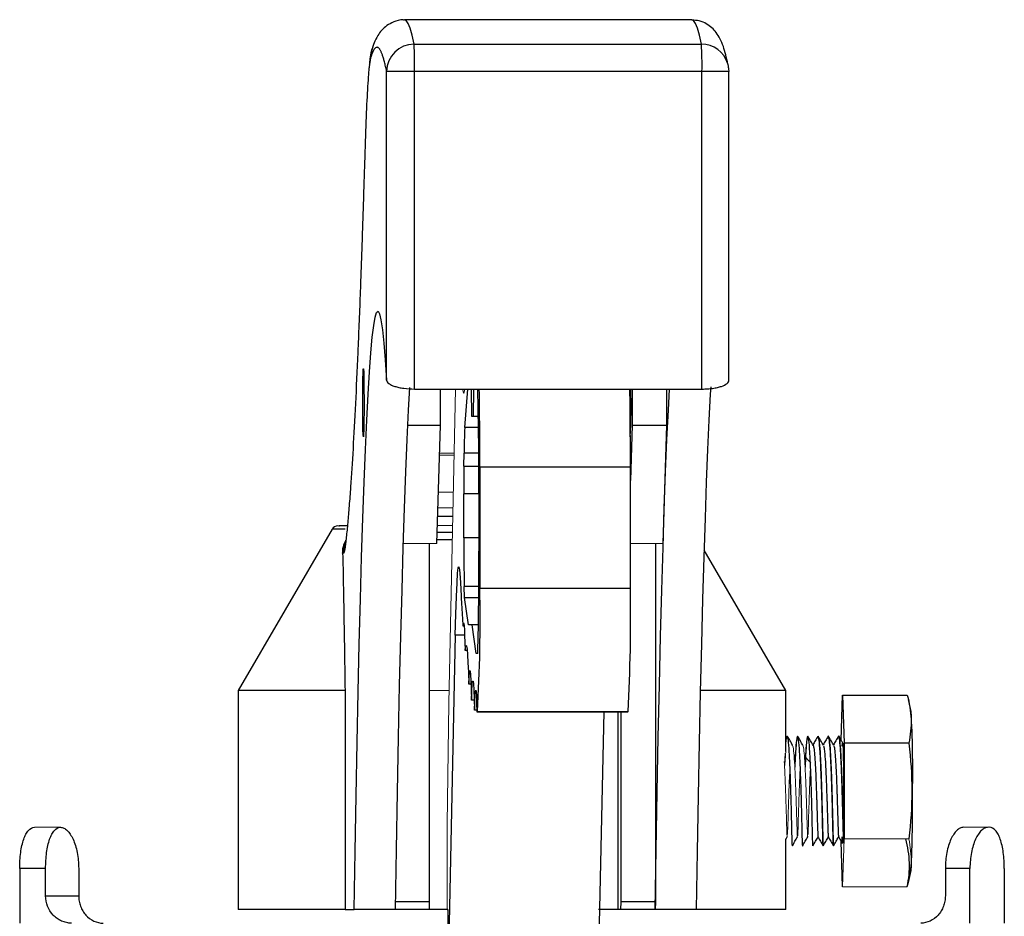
# Model space of a CAD drawing. Header units: millimetres. Extents: x 277 to 1167, y -325 to 554.
# Tile 8 of 13: x 581 to 653, y 227 to 292. Entities that reach past the tile are written whole.
import ezdxf

# ---------------------------------------------------------------- set-up
doc = ezdxf.new("R2010")
doc.units = ezdxf.units.MM

msp = doc.modelspace()

# ---------------------------------------------------------------- linework, layer by layer
at = {"color": 7, "linetype": 'Continuous', "lineweight": 25}
for p, q in [((630.51, 292.178), (609.514, 292.178)), ((610.223, 290.406), (631.219, 290.406)), ((610.258, 288.415), (608.22, 288.415)), ((608.22, 265.864), (608.22, 288.415)), ((610.258, 265.226), (610.258, 288.415)), ((631.254, 288.415), (610.258, 288.415)), ((631.254, 265.226), (631.254, 288.415)), ((633.215, 288.415), (631.254, 288.415)), ((633.197, 288.69), (633.193, 288.709)), ((633.215, 265.864), (633.215, 288.415)), ((610.258, 265.226), (631.254, 265.226)), ((612.154, 262.6), (612.154, 265.226)), ((613.925, 262.42), (614.156, 265.226)), ((614.384, 265.226), (614.422, 263.247)), ((614.553, 263.247), (614.591, 265.226)), ((626.152, 265.226), (626.152, 262.6)), ((628.651, 265.226), (628.651, 262.6)), ((614.422, 263.247), (614.553, 263.247)), ((614.553, 263.247), (614.92, 263.247)), ((609.749, 262.6), (612.154, 262.6)), ((611.885, 253.938), (612.154, 262.6)), ((626.152, 262.6), (626.025, 258.541)), ((626.152, 262.6), (628.651, 262.6)), ((628.651, 262.6), (628.382, 253.938)), ((613.865, 259.597), (613.875, 260.541)), ((615.027, 259.535), (626.025, 259.535)), ((615.027, 259.535), (615.027, 250.679)), ((626.025, 250.679), (626.025, 259.535)), ((613.854, 254.371), (613.854, 257.582)), ((614.959, 257.546), (614.959, 253.387)), ((604.235, 254.983), (597.377, 243.226)), ((605.222, 253.94), (605.236, 254.181)), ((611.35, 227.786), (611.35, 253.938)), ((611.885, 254.231), (613.013, 254.231)), ((614.959, 254.371), (613.854, 254.371)), ((627.847, 253.938), (627.847, 227.786)), ((605.056, 253.231), (605.008, 253.231)), ((637.377, 243.226), (631.401, 253.471)), ((613.913, 250.007), (613.889, 250.812)), ((615.027, 250.679), (626.025, 250.679)), ((614.188, 248.008), (613.913, 250.007)), ((613.913, 250.007), (614.946, 250.007)), ((613.88, 247.922), (613.801, 247.922)), ((614.461, 248.008), (614.188, 248.008)), ((614.75, 245.905), (614.461, 248.008)), ((614.925, 248.008), (614.461, 248.008)), ((613.235, 247.249), (612.689, 222.226)), ((614.1, 246.125), (613.951, 246.125)), ((614.882, 245.905), (614.75, 245.905)), ((597.377, 243.226), (597.377, 227.226)), ((605.181, 243.226), (597.377, 243.226)), ((605.181, 243.226), (605.181, 227.226)), ((614.381, 243.676), (614.22, 243.676)), ((637.377, 243.226), (631.134, 243.226)), ((637.377, 238.748), (637.377, 243.226)), ((614.617, 242.508), (614.414, 242.508)), ((641.411, 239.586), (641.521, 242.878)), ((641.521, 242.878), (641.638, 239.378)), ((641.521, 242.878), (646.249, 242.878)), ((646.529, 241.68), (646.328, 242.56)), ((614.812, 241.772), (614.639, 241.772)), ((614.815, 241.65), (625.813, 241.65)), ((614.857, 241.68), (625.855, 241.68)), ((623.687, 222.226), (624.111, 241.65)), ((625.126, 227.226), (625.126, 241.65)), ((625.347, 227.786), (625.347, 241.65)), ((637.484, 239.878), (637.461, 239.786)), ((637.484, 239.878), (637.478, 239.878)), ((638.234, 239.878), (638.228, 239.878)), ((638.984, 239.878), (638.978, 239.878)), ((639.71, 239.837), (639.728, 239.878)), ((639.734, 239.878), (639.711, 239.786)), ((639.734, 239.878), (639.728, 239.878)), ((640.461, 239.81), (640.478, 239.878)), ((640.484, 239.878), (640.478, 239.878)), ((641.234, 239.878), (641.228, 239.878)), ((646.366, 239.378), (641.638, 239.378)), ((641.638, 239.378), (641.638, 232.378)), ((637.333, 238.636), (637.289, 237.735)), ((638.815, 238.336), (638.782, 237.612)), ((637.377, 232.34), (637.485, 232.527)), ((637.377, 227.226), (637.377, 232.372)), ((637.853, 231.878), (637.859, 231.878)), ((638.603, 231.878), (638.609, 231.878)), ((640.853, 231.878), (640.859, 231.878)), ((641.521, 228.878), (641.409, 232.214)), ((581.417, 230.226), (581.417, 226.226)), ((583.31, 230.226), (581.417, 230.226)), ((583.31, 228.226), (583.31, 230.226)), ((585.725, 230.226), (585.725, 228.226)), ((650.827, 230.226), (649.029, 230.226)), ((649.029, 230.226), (649.029, 228.226)), ((650.827, 226.226), (650.827, 230.226)), ((653.336, 230.226), (653.336, 226.226)), ((646.328, 229.197), (646.529, 230.077)), ((583.31, 228.226), (585.725, 228.226)), ((611.35, 227.786), (608.853, 227.786)), ((611.34, 227.226), (611.35, 227.786)), ((625.338, 227.226), (625.347, 227.786)), ((627.847, 227.786), (625.347, 227.786)), ((627.847, 227.786), (627.837, 227.226)), ((605.181, 227.226), (597.377, 227.226)), ((605.181, 227.226), (605.845, 227.226)), ((608.844, 227.226), (605.845, 227.226)), ((611.34, 227.226), (608.844, 227.226)), ((612.685, 227.226), (611.34, 227.226)), ((612.631, 227.226), (612.685, 227.226)), ((612.685, 227.226), (612.685, 222.226)), ((625.126, 227.226), (623.683, 227.226)), ((625.338, 227.226), (625.126, 227.226)), ((627.837, 227.226), (625.338, 227.226)), ((627.84, 227.226), (627.837, 227.226)), ((630.84, 227.226), (627.84, 227.226)), ((637.377, 227.226), (630.84, 227.226))]:
    msp.add_line(p, q, dxfattribs=at)
at = {"color": 8, "linetype": 'Continuous', "lineweight": 25}
for p, q in [((607.049, 289.413), (606.949, 288.749)), ((614.931, 262.42), (613.925, 262.42)), ((614.949, 260.541), (613.875, 260.541)), ((613.865, 259.597), (614.955, 259.597)), ((614.959, 257.582), (613.854, 257.582)), ((613.049, 255.913), (611.946, 255.913)), ((605.2, 254.983), (604.235, 254.983)), ((611.885, 255.267), (613.036, 255.289)), ((614.952, 250.812), (613.889, 250.812)), ((613.917, 247.249), (613.235, 247.249))]:
    msp.add_line(p, q, dxfattribs=at)
at = {"color": 144, "linetype": 'Continuous', "lineweight": 18}
for p, q in [((612.752, 242.285), (613.253, 265.226)), ((612.086, 260.396), (613.147, 260.396)), ((613.15, 260.536), (612.09, 260.536)), ((612.002, 257.696), (613.088, 257.696)), ((613.063, 256.555), (611.966, 256.555)), ((609.419, 253.938), (611.885, 253.938)), ((628.382, 253.938), (626.025, 253.938)), ((612.772, 243.226), (611.35, 243.226)), ((612.631, 233.445), (612.752, 242.285)), ((637.279, 237.664), (637.325, 238.598)), ((584.398, 233.226), (582.499, 233.226)), ((584.398, 233.226), (584.407, 233.226)), ((612.631, 227.226), (612.631, 233.445)), ((652.145, 233.226), (650.347, 233.226)), ((652.145, 233.226), (652.254, 233.226)), ((641.638, 232.378), (641.521, 228.878)), ((646.366, 232.378), (641.638, 232.378)), ((646.249, 228.878), (641.521, 228.878))]:
    msp.add_line(p, q, dxfattribs=at)
at = {"color": 8, "linetype": 'Continuous', "lineweight": 25, "flags": 128}
for points in [[(610.223, 290.406), (610.076, 291.064), (609.93, 291.571), (609.782, 291.925), (609.635, 292.127), (609.514, 292.178)], [(631.219, 290.406), (631.073, 291.064), (630.926, 291.571), (630.779, 291.925), (630.631, 292.127), (630.51, 292.178)], [(607.049, 289.413), (607.087, 289.802), (607.134, 289.989)]]:
    msp.add_lwpolyline(points, dxfattribs=at)
at = {"color": 7, "linetype": 'Continuous', "lineweight": 25, "flags": 128}
for points in [[(607.134, 289.989), (607.201, 290.177), (607.213, 290.205)], [(633.123, 289.015), (633.178, 288.803), (633.215, 288.415)], [(605.845, 227.226), (605.912, 231.466), (605.983, 235.533), (606.058, 239.418), (606.136, 243.112), (606.217, 246.605), (606.302, 249.891), (606.39, 252.96), (606.48, 255.807), (606.573, 258.424), (606.669, 260.805), (606.766, 262.946), (606.866, 264.84), (606.967, 266.483), (607.069, 267.872), (607.173, 269.003), (607.277, 269.874), (607.383, 270.482), (607.488, 270.827), (607.594, 270.907), (607.7, 270.722), (607.806, 270.273), (607.911, 269.561), (608.015, 268.587), (608.118, 267.354), (608.22, 265.864)], [(606.52, 261.736), (606.505, 261.872), (606.491, 262.263), (606.48, 262.869), (606.474, 263.622), (606.472, 264.443), (606.476, 265.24), (606.485, 265.929), (606.498, 266.435), (606.513, 266.702), (606.528, 266.702), (606.543, 266.435), (606.556, 265.929), (606.565, 265.24), (606.569, 264.443), (606.567, 263.622), (606.561, 262.869), (606.55, 262.263), (606.536, 261.872), (606.52, 261.736)], [(609.894, 265.342), (609.802, 263.677), (609.701, 261.554), (609.602, 259.172), (609.505, 256.536), (609.41, 253.653), (609.319, 250.529), (609.231, 247.174), (609.146, 243.595), (609.065, 239.801), (608.987, 235.801), (608.914, 231.606), (608.844, 227.226)], [(627.84, 227.226), (627.91, 231.606), (627.984, 235.801), (628.061, 239.801), (628.142, 243.595), (628.227, 247.174), (628.316, 250.529), (628.407, 253.653), (628.501, 256.536), (628.598, 259.172), (628.697, 261.554), (628.799, 263.677), (628.884, 265.226)], [(631.892, 265.379), (631.861, 264.84), (631.762, 262.946), (631.664, 260.805), (631.569, 258.424), (631.476, 255.807), (631.385, 252.96), (631.298, 249.891), (631.213, 246.605), (631.131, 243.112), (631.053, 239.418), (630.978, 235.533), (630.907, 231.466), (630.84, 227.226)], [(613.235, 247.249), (613.274, 248.792), (613.315, 250.074), (613.36, 251.075), (613.407, 251.779), (613.454, 252.174), (613.503, 252.256), (613.551, 252.021), (613.599, 251.475), (613.644, 250.626), (613.688, 249.486)], [(613.801, 247.922), (613.82, 248.098), (613.84, 248.158), (613.86, 248.1), (613.88, 247.925), (613.899, 247.635), (613.917, 247.235), (613.935, 246.73), (613.951, 246.125)], [(613.951, 246.125), (613.985, 246.404), (614.02, 246.514), (614.055, 246.454), (614.09, 246.225), (614.124, 245.828), (614.157, 245.268), (614.189, 244.548), (614.22, 243.676)], [(614.22, 243.676), (614.244, 244.201), (614.269, 244.539), (614.295, 244.682), (614.321, 244.626), (614.346, 244.373), (614.37, 243.929), (614.393, 243.303), (614.414, 242.508)], [(614.414, 242.508), (614.441, 243.182), (614.469, 243.645), (614.499, 243.887), (614.529, 243.903), (614.558, 243.692), (614.587, 243.26), (614.614, 242.615), (614.639, 241.772)], [(614.639, 241.772), (614.659, 242.41), (614.681, 242.873), (614.704, 243.15), (614.727, 243.232), (614.751, 243.117), (614.774, 242.809), (614.795, 242.316), (614.815, 241.65)], [(639.196, 237.94), (639.005, 238.138), (638.814, 238.336)]]:
    msp.add_lwpolyline(points, dxfattribs=at)
at = {"color": 144, "linetype": 'Continuous', "lineweight": 18, "flags": 128}
msp.add_lwpolyline([(613.928, 265.226), (613.916, 265.123), (613.867, 264.903), (613.818, 265.007), (613.789, 265.226)], dxfattribs=at)
at = {"color": 7, "linetype": 'Continuous', "lineweight": 25}
for centre, radius, start, end in [((610.219, 288.406), 2, 89.89069, 179.74646), ((578.318, 288.851), 31.943, 359.21853, 2.79035), ((599.314, 288.851), 31.943, 359.21853, 2.79035), ((335.815, 258.362), 279.145, 359.83236, 1.40898), ((241.322, 259.81), 373.706, 359.95795, 0.8305), ((252.32, 259.81), 373.706, 359.95795, 0.8305), ((573.835, 264.1), 52.238, 357.41185, 1.23495), ((652.601, 260.468), 38.726, 177.11136, 179.89336), ((796.234, 257.637), 182.38, 179.38428, 180.01747), ((604.667, 254.731), 0.5, 90, 149.74356), ((746.948, 253.9), 133.094, 179.79694, 181.3293), ((321.7, 252.672), 293.26, 358.67776, 0.13973), ((497.965, 248.396), 117.084, 356.71194, 1.1172), ((499.421, 248.577), 126.622, 356.87792, 0.95121), ((799.477, 262.139), 186.22, 183.89587, 184.37842), ((614.753, 241.781), 0.145, 295.37638, 315.85125), ((625.751, 241.781), 0.145, 295.37638, 315.85125), ((568.911, 237.4), 77.736, 358.87799, 3.15578), ((546.453, 234.755), 100.186, 357.32366, 0.64256)]:
    msp.add_arc(centre, radius, start, end, dxfattribs=at)
at = {"color": 8, "linetype": 'Continuous', "lineweight": 25}
for centre, radius, start, end in [((631.224, 288.413), 1.993, 17.58495, 90.12208), ((607.057, 253.231), 2, 157.46905, 180.00022)]:
    msp.add_arc(centre, radius, start, end, dxfattribs=at)
at = {"color": 7, "linetype": 'Continuous', "lineweight": 25}
for points, knots in [([(609.517, 292.167), (609.488, 292.171), (609.219, 292.205), (608.715, 292.048), (608.192, 291.756), (607.812, 291.387), (607.514, 290.956), (607.298, 290.503), (607.192, 290.151), (607.138, 289.97)], [0, 0, 0, 0, 0.012878, 0.120098, 0.221699, 0.339342, 0.494491, 0.740101, 1, 1, 1, 1]), ([(633.148, 288.949), (633.097, 289.181), (632.996, 289.643), (632.82, 290.236), (632.621, 290.742), (632.355, 291.201), (632.023, 291.587), (631.612, 291.896), (631.097, 292.134), (630.7, 292.157), (630.513, 292.167)], [0, 0, 0, 0, 0.197021, 0.392038, 0.591364, 0.724166, 0.810639, 0.880729, 0.944173, 1, 1, 1, 1]), ([(607.144, 290.008), (607.123, 289.938), (607.022, 289.601), (606.998, 289.349), (606.962, 289.008), (606.952, 288.913)], [0, 0, 0, 0, 0.16008, 0.765665, 1, 1, 1, 1]), ([(608.22, 288.415), (608.207, 288.479), (608.181, 288.607), (608.142, 288.785), (608.103, 288.953), (608.064, 289.11), (608.025, 289.257), (607.986, 289.392), (607.947, 289.517), (607.908, 289.632), (607.869, 289.735), (607.83, 289.827), (607.791, 289.909), (607.752, 289.98), (607.713, 290.041), (607.674, 290.09), (607.624, 290.14), (607.562, 290.177), (607.488, 290.182), (607.415, 290.15), (607.342, 290.08), (607.269, 289.972), (607.196, 289.825), (607.122, 289.643), (607.074, 289.489), (607.049, 289.413)], [0, 0, 0, 0, 0.033347, 0.066688, 0.100024, 0.133356, 0.166685, 0.200011, 0.233336, 0.26666, 0.299985, 0.333312, 0.366641, 0.399974, 0.43331, 0.466652, 0.500001, 0.562522, 0.625024, 0.687514, 0.749998, 0.812483, 0.874973, 0.937477, 1, 1, 1, 1]), ([(606.949, 288.749), (606.943, 288.713), (606.898, 288.43), (606.816, 287.145), (606.705, 284.925), (606.637, 282.809), (606.603, 281.755)], [0, 0, 0, 0, 0.046356, 0.365109, 0.683863, 1, 1, 1, 1]), ([(606.603, 281.755), (606.596, 281.506), (606.581, 281.007), (606.558, 280.27), (606.536, 279.54), (606.513, 278.82), (606.49, 278.108), (606.467, 277.406), (606.444, 276.711), (606.421, 276.026), (606.398, 275.349), (606.375, 274.681), (606.352, 274.022), (606.328, 273.371), (606.305, 272.729), (606.234, 270.824), (606.113, 267.825), (605.941, 264.082), (605.765, 260.803), (605.628, 258.668), (605.534, 257.364), (605.482, 256.693), (605.43, 256.063), (605.378, 255.471), (605.326, 254.92), (605.274, 254.405), (605.239, 254.095), (605.222, 253.94)], [0, 0, 0, 0, 0.017823, 0.03564, 0.053452, 0.071261, 0.089067, 0.106871, 0.124674, 0.142478, 0.160282, 0.178088, 0.195897, 0.213711, 0.231529, 0.249352, 0.374673, 0.500001, 0.625322, 0.750649, 0.786289, 0.82191, 0.85752, 0.893126, 0.928736, 0.964359, 1, 1, 1, 1]), ([(608.22, 265.864), (608.222, 265.824), (608.237, 265.784), (608.291, 265.706), (608.33, 265.667), (608.431, 265.591), (608.493, 265.555), (608.638, 265.486), (608.723, 265.453), (608.909, 265.393), (609.01, 265.365), (609.23, 265.317), (609.349, 265.296), (609.718, 265.245), (609.987, 265.226), (610.258, 265.226)], [0, 0, 0, 0, 0.125, 0.125, 0.25, 0.25, 0.375, 0.375, 0.5, 0.5, 0.625, 0.625, 0.75, 0.75, 1, 1, 1, 1]), ([(631.254, 265.226), (631.39, 265.226), (631.522, 265.231), (631.782, 265.248), (631.911, 265.261), (632.154, 265.295), (632.268, 265.316), (632.483, 265.365), (632.583, 265.392), (632.851, 265.483), (632.991, 265.554), (633.129, 265.666), (633.163, 265.706), (633.208, 265.784), (633.218, 265.824), (633.215, 265.864)], [0, 0, 0, 0, 0.125, 0.125, 0.25, 0.25, 0.375, 0.375, 0.5, 0.5, 0.75, 0.75, 0.875, 0.875, 1, 1, 1, 1]), ([(605.345, 255.231), (605.035, 255.231), (604.613, 255.231), (604.738, 255.231), (604.772, 255.231)], [0, 0, 0, 0, 0.732908, 1, 1, 1, 1]), ([(605.008, 253.231), (605.012, 253.371), (605.019, 253.591), (605.11, 253.927), (605.198, 254.106), (605.235, 254.179)], [0, 0, 0, 0, 0.509837, 0.800115, 1, 1, 1, 1]), ([(605.222, 253.94), (605.217, 253.901), (605.208, 253.825), (605.194, 253.722), (605.181, 253.628), (605.167, 253.544), (605.153, 253.47), (605.139, 253.406), (605.126, 253.352), (605.112, 253.308), (605.098, 253.273), (605.084, 253.249), (605.07, 253.234), (605.061, 253.232), (605.056, 253.231)], [0, 0, 0, 0, 0.083479, 0.166878, 0.250214, 0.333502, 0.416759, 0.5, 0.583241, 0.666498, 0.749786, 0.833122, 0.916521, 1, 1, 1, 1]), ([(605.224, 254.08), (605.214, 254.012), (605.198, 253.892), (605.193, 253.873), (605.191, 253.865)], [0, 0, 0, 0, 0.569732, 1, 1, 1, 1]), ([(605.008, 253.231), (605.025, 252.519), (605.041, 251.752), (605.071, 250.158), (605.085, 249.33), (605.128, 246.791), (605.155, 245.025), (605.181, 243.226)], [0, 0, 0, 0, 0.25, 0.25, 0.5, 0.5, 1, 1, 1, 1]), ([(637.874, 239.217), (637.812, 239.326), (637.686, 239.544), (637.56, 239.762), (637.497, 239.87)], [0, 0, 0, 0, 0.499943, 1, 1, 1, 1]), ([(637.859, 231.878), (637.854, 231.938), (637.843, 232.059), (637.822, 232.984), (637.792, 234.306), (637.751, 235.878), (637.698, 237.452), (637.634, 238.769), (637.567, 239.651), (637.52, 239.767), (637.5, 239.818)], [0, 0, 0, 0, 0.128147, 0.256294, 0.384441, 0.512587, 0.640734, 0.768881, 0.897028, 1, 1, 1, 1]), ([(638.234, 239.878), (638.209, 239.816), (638.157, 239.693), (638.088, 238.842), (638.05, 238.006), (638.033, 237.626)], [0, 0, 0, 0, 0.352991, 0.705981, 1, 1, 1, 1]), ([(638.627, 239.213), (638.564, 239.322), (638.438, 239.54), (638.312, 239.757), (638.249, 239.866)], [0, 0, 0, 0, 0.499938, 1, 1, 1, 1]), ([(638.609, 231.878), (638.604, 231.938), (638.593, 232.059), (638.572, 232.984), (638.542, 234.306), (638.501, 235.878), (638.448, 237.452), (638.384, 238.768), (638.317, 239.643), (638.272, 239.758), (638.252, 239.809)], [0, 0, 0, 0, 0.12868, 0.25736, 0.386039, 0.514719, 0.643399, 0.772079, 0.900758, 1, 1, 1, 1]), ([(638.984, 239.878), (638.954, 239.878), (638.925, 239.738), (638.867, 239.206), (638.84, 238.814), (638.815, 238.336)], [0, 0, 0, 0, 0.5, 0.5, 1, 1, 1, 1]), ([(639.374, 239.217), (639.311, 239.326), (639.185, 239.545), (639.059, 239.763), (638.996, 239.872)], [0, 0, 0, 0, 0.499957, 1, 1, 1, 1]), ([(639.359, 231.878), (639.354, 231.938), (639.343, 232.059), (639.321, 232.984), (639.292, 234.306), (639.251, 235.878), (639.198, 237.452), (639.134, 238.769), (639.066, 239.649), (639.02, 239.765), (639, 239.817)], [0, 0, 0, 0, 0.128233, 0.256465, 0.384698, 0.512931, 0.641164, 0.769396, 0.897629, 1, 1, 1, 1]), ([(639.713, 239.867), (639.65, 239.758), (639.531, 239.552), (639.412, 239.346), (639.356, 239.249)], [0, 0, 0, 0, 0.5287986, 1, 1, 1, 1]), ([(639.728, 239.878), (639.754, 239.878), (639.78, 239.774), (639.829, 239.373), (639.854, 239.077), (639.899, 238.336), (639.921, 237.893), (639.96, 236.925), (639.977, 236.402), (640.008, 235.355), (640.022, 234.831), (640.046, 233.864), (640.055, 233.42), (640.072, 232.68), (640.079, 232.383), (640.092, 231.982), (640.097, 231.878), (640.103, 231.878)], [0, 0, 0, 0, 0.125, 0.125, 0.25, 0.25, 0.375, 0.375, 0.5, 0.5, 0.625, 0.625, 0.75, 0.75, 0.875, 0.875, 1, 1, 1, 1]), ([(640.124, 239.215), (640.061, 239.324), (639.935, 239.542), (639.809, 239.761), (639.746, 239.87)], [0, 0, 0, 0, 0.49996, 1, 1, 1, 1]), ([(640.109, 231.878), (640.103, 231.938), (640.092, 232.059), (640.071, 232.984), (640.042, 234.306), (640.001, 235.878), (639.948, 237.452), (639.884, 238.769), (639.816, 239.649), (639.77, 239.765), (639.75, 239.816)], [0, 0, 0, 0, 0.128281, 0.256561, 0.384842, 0.513123, 0.641403, 0.769684, 0.897965, 1, 1, 1, 1]), ([(640.464, 239.868), (640.401, 239.759), (640.281, 239.552), (640.162, 239.346), (640.106, 239.248)], [0, 0, 0, 0, 0.527587, 1, 1, 1, 1]), ([(640.478, 239.878), (640.504, 239.878), (640.529, 239.774), (640.579, 239.373), (640.604, 239.077), (640.649, 238.336), (640.67, 237.893), (640.709, 236.925), (640.727, 236.402), (640.758, 235.355), (640.772, 234.831), (640.795, 233.864), (640.805, 233.42), (640.822, 232.68), (640.829, 232.383), (640.842, 231.982), (640.847, 231.878), (640.853, 231.878)], [0, 0, 0, 0, 0.125, 0.125, 0.25, 0.25, 0.375, 0.375, 0.5, 0.5, 0.625, 0.625, 0.75, 0.75, 0.875, 0.875, 1, 1, 1, 1]), ([(640.876, 239.212), (640.813, 239.321), (640.686, 239.539), (640.56, 239.758), (640.497, 239.867)], [0, 0, 0, 0, 0.499954, 1, 1, 1, 1]), ([(640.859, 231.878), (640.853, 231.938), (640.842, 232.059), (640.821, 232.984), (640.791, 234.306), (640.751, 235.878), (640.698, 237.452), (640.634, 238.768), (640.567, 239.644), (640.521, 239.76), (640.501, 239.81)], [0, 0, 0, 0, 0.128572, 0.257145, 0.385717, 0.514289, 0.642862, 0.771434, 0.900007, 1, 1, 1, 1]), ([(641.215, 239.869), (641.152, 239.76), (641.032, 239.553), (640.912, 239.346), (640.855, 239.247)], [0, 0, 0, 0, 0.525551, 1, 1, 1, 1]), ([(641.234, 239.864), (641.232, 239.87), (641.228, 239.888), (641.224, 239.862), (641.222, 239.846)], [0, 0, 0, 0, 0.35105, 1, 1, 1, 1]), ([(641.228, 239.874), (641.228, 239.875), (641.251, 239.956), (641.298, 239.668), (641.363, 238.995), (641.422, 237.887), (641.473, 236.55), (641.515, 235.134), (641.547, 233.783), (641.562, 233.118), (641.57, 232.785)], [0, 0, 0, 0, 0.002535, 0.14503, 0.287525, 0.43002, 0.572515, 0.71501, 0.857505, 1, 1, 1, 1]), ([(641.536, 239.368), (641.503, 239.426), (641.407, 239.592), (641.311, 239.759), (641.248, 239.868)], [0, 0, 0, 0, 0.3442999, 1, 1, 1, 1]), ([(641.573, 232.917), (641.565, 233.262), (641.549, 233.952), (641.516, 235.312), (641.474, 236.712), (641.422, 238.025), (641.363, 239.062), (641.305, 239.71), (641.267, 239.781), (641.251, 239.81)], [0, 0, 0, 0, 0.149757, 0.299514, 0.449271, 0.599028, 0.748785, 0.898542, 1, 1, 1, 1]), ([(639.339, 239.189), (639.343, 239.21), (639.349, 239.233), (639.354, 239.234), (639.357, 239.234), (639.36, 239.233), (639.361, 239.232)], [0, 0, 0, 0, 0.646435, 0.689383, 0.762625, 1, 1, 1, 1]), ([(639.372, 239.216), (639.375, 239.213), (639.387, 239.198), (639.418, 239.072), (639.464, 238.714), (639.514, 238.015), (639.559, 237.159), (639.597, 236.245), (639.619, 235.594), (639.629, 235.267), (639.641, 234.913), (639.651, 234.589), (639.669, 234.003), (639.684, 233.449), (639.705, 232.856), (639.718, 232.601), (639.729, 232.511), (639.734, 232.532), (639.738, 232.545)], [0, 0, 0, 0, 0.014358, 0.061393, 0.159514, 0.254784, 0.347168, 0.436683, 0.517366, 0.529236, 0.530623, 0.619478, 0.62449, 0.718317, 0.81213, 0.905944, 0.939055, 1, 1, 1, 1]), ([(640.122, 239.184), (640.132, 239.175), (640.159, 239.15), (640.186, 238.932), (640.223, 238.567), (640.251, 238.206), (640.282, 237.668), (640.305, 237.214), (640.325, 236.759), (640.338, 236.439), (640.341, 236.353), (640.342, 236.33), (640.355, 235.994), (640.367, 235.634), (640.38, 235.254), (640.385, 235.09), (640.395, 234.788), (640.412, 234.238), (640.423, 233.821), (640.438, 233.336), (640.452, 232.939), (640.463, 232.693), (640.468, 232.613), (640.469, 232.603), (640.474, 232.542), (640.478, 232.545), (640.483, 232.547)], [0, 0, 0, 0, 0.052136, 0.138771, 0.148749, 0.262589, 0.293454, 0.341846, 0.413041, 0.431534, 0.436483, 0.438313, 0.438565, 0.535078, 0.540896, 0.550906, 0.5835, 0.631888, 0.723416, 0.728453, 0.824966, 0.908246, 0.917638, 0.921123, 0.921607, 1, 1, 1, 1]), ([(640.874, 239.183), (640.881, 239.179), (640.907, 239.166), (640.949, 238.836), (641.001, 238.23), (641.047, 237.401), (641.084, 236.552), (641.108, 235.885), (641.131, 235.222), (641.153, 234.545), (641.168, 233.99), (641.176, 233.737), (641.178, 233.672), (641.178, 233.654), (641.185, 233.43), (641.193, 233.209), (641.206, 232.854), (641.211, 232.705), (641.217, 232.621), (641.218, 232.609), (641.221, 232.574), (641.226, 232.526), (641.231, 232.528), (641.233, 232.529)], [0, 0, 0, 0, 0.038915, 0.135587, 0.232258, 0.32893, 0.425601, 0.488806, 0.522521, 0.619193, 0.690844, 0.709275, 0.714132, 0.715866, 0.716081, 0.801745, 0.81286, 0.909532, 0.911207, 0.914135, 0.923753, 0.958032, 1, 1, 1, 1]), ([(641.501, 239.152), (641.502, 239.172), (641.507, 239.306), (641.513, 239.341), (641.518, 239.371)], [0, 0, 0, 0, 0.150386, 1, 1, 1, 1]), ([(641.527, 239.363), (641.529, 239.365), (641.537, 239.369), (641.549, 239.188), (641.563, 238.834), (641.575, 238.312), (641.585, 237.662), (641.591, 236.926), (641.595, 235.981), (641.594, 234.9), (641.587, 233.774), (641.577, 233.202), (641.573, 232.917)], [0, 0, 0, 0, 0.037707, 0.129144, 0.221857, 0.315274, 0.409842, 0.504049, 0.594281, 0.743066, 0.871714, 1, 1, 1, 1]), ([(581.417, 230.226), (581.417, 230.424), (581.424, 230.619), (581.448, 231.003), (581.467, 231.193), (581.517, 231.557), (581.547, 231.729), (581.62, 232.055), (581.663, 232.209), (581.759, 232.486), (581.812, 232.61), (581.929, 232.83), (581.992, 232.923), (582.192, 233.147), (582.342, 233.226), (582.499, 233.226)], [0, 0, 0, 0, 0.125, 0.125, 0.25, 0.25, 0.375, 0.375, 0.5, 0.5, 0.625, 0.625, 0.75, 0.75, 1, 1, 1, 1]), ([(583.31, 230.226), (583.31, 230.424), (583.316, 230.619), (583.341, 231.003), (583.36, 231.193), (583.409, 231.557), (583.44, 231.729), (583.513, 232.055), (583.556, 232.21), (583.652, 232.486), (583.705, 232.61), (583.823, 232.83), (583.886, 232.923), (584.088, 233.147), (584.239, 233.226), (584.398, 233.226)], [0, 0, 0, 0, 0.125, 0.125, 0.25, 0.25, 0.375, 0.375, 0.5, 0.5, 0.625, 0.625, 0.75, 0.75, 1, 1, 1, 1]), ([(584.407, 233.226), (584.486, 233.226), (584.566, 233.207), (584.725, 233.131), (584.806, 233.073), (584.962, 232.923), (585.038, 232.831), (585.182, 232.613), (585.252, 232.487), (585.378, 232.21), (585.435, 232.059), (585.537, 231.731), (585.581, 231.557), (585.651, 231.196), (585.679, 231.008), (585.715, 230.62), (585.725, 230.424), (585.725, 230.226)], [0, 0, 0, 0, 0.125, 0.125, 0.25, 0.25, 0.375, 0.375, 0.5, 0.5, 0.625, 0.625, 0.75, 0.75, 0.875, 0.875, 1, 1, 1, 1]), ([(650.347, 233.226), (650.267, 233.226), (650.188, 233.207), (650.028, 233.131), (649.947, 233.073), (649.791, 232.923), (649.716, 232.831), (649.571, 232.613), (649.501, 232.487), (649.376, 232.21), (649.318, 232.059), (649.217, 231.731), (649.173, 231.557), (649.102, 231.196), (649.075, 231.008), (649.038, 230.62), (649.029, 230.424), (649.029, 230.226)], [0, 0, 0, 0, 0.125, 0.125, 0.25, 0.25, 0.375, 0.375, 0.5, 0.5, 0.625, 0.625, 0.75, 0.75, 0.875, 0.875, 1, 1, 1, 1]), ([(652.145, 233.226), (652.065, 233.226), (651.985, 233.207), (651.825, 233.131), (651.744, 233.073), (651.588, 232.923), (651.512, 232.831), (651.368, 232.613), (651.298, 232.487), (651.173, 232.21), (651.116, 232.059), (651.014, 231.731), (650.971, 231.557), (650.865, 231.016), (650.827, 230.622), (650.827, 230.226)], [0, 0, 0, 0, 0.125, 0.125, 0.25, 0.25, 0.375, 0.375, 0.5, 0.5, 0.625, 0.625, 0.75, 0.75, 1, 1, 1, 1]), ([(653.336, 230.226), (653.336, 230.424), (653.33, 230.619), (653.305, 231.003), (653.286, 231.193), (653.237, 231.557), (653.206, 231.729), (653.133, 232.055), (653.09, 232.209), (652.995, 232.486), (652.942, 232.61), (652.825, 232.83), (652.762, 232.923), (652.562, 233.147), (652.411, 233.226), (652.254, 233.226)], [0, 0, 0, 0, 0.125, 0.125, 0.25, 0.25, 0.375, 0.375, 0.5, 0.5, 0.625, 0.625, 0.75, 0.75, 1, 1, 1, 1]), ([(637.857, 231.874), (637.92, 231.983), (638.046, 232.201), (638.172, 232.418), (638.235, 232.527)], [0, 0, 0, 0, 0.500061, 1, 1, 1, 1]), ([(638.608, 231.875), (638.671, 231.984), (638.797, 232.202), (638.922, 232.42), (638.985, 232.528)], [0, 0, 0, 0, 0.500062, 1, 1, 1, 1]), ([(639.356, 231.874), (639.419, 231.983), (639.544, 232.199), (639.669, 232.415), (639.731, 232.522)], [0, 0, 0, 0, 0.505502, 1, 1, 1, 1]), ([(639.727, 232.529), (639.79, 232.42), (639.916, 232.201), (640.042, 231.983), (640.105, 231.874)], [0, 0, 0, 0, 0.499947, 1, 1, 1, 1]), ([(640.106, 231.872), (640.169, 231.981), (640.294, 232.198), (640.419, 232.414), (640.481, 232.522)], [0, 0, 0, 0, 0.504605, 1, 1, 1, 1]), ([(640.478, 232.528), (640.541, 232.419), (640.667, 232.201), (640.792, 231.983), (640.855, 231.874)], [0, 0, 0, 0, 0.49995, 1, 1, 1, 1]), ([(640.856, 231.875), (640.919, 231.984), (641.044, 232.2), (641.169, 232.416), (641.231, 232.523)], [0, 0, 0, 0, 0.5053006, 1, 1, 1, 1]), ([(641.227, 232.529), (641.29, 232.42), (641.381, 232.264), (641.471, 232.107), (641.499, 232.059)], [0, 0, 0, 0, 0.695079, 1, 1, 1, 1]), ([(641.515, 232.049), (641.514, 232.058), (641.511, 232.076), (641.508, 232.114), (641.504, 232.161), (641.5, 232.234), (641.494, 232.345), (641.49, 232.46), (641.488, 232.518)], [0, 0, 0, 0, 0.125753, 0.2512953, 0.3769231, 0.5029324, 0.7519913, 1, 1, 1, 1]), ([(641.57, 232.785), (641.561, 232.516), (641.547, 232.051), (641.53, 232.066), (641.523, 232.073)], [0, 0, 0, 0, 0.58133, 1, 1, 1, 1]), ([(585.203, 226.226), (585.078, 226.226), (584.955, 226.239), (584.713, 226.29), (584.593, 226.328), (584.364, 226.429), (584.255, 226.49), (584.049, 226.635), (583.952, 226.719), (583.69, 226.996), (583.549, 227.219), (583.36, 227.7), (583.31, 227.962), (583.31, 228.226)], [0, 0, 0, 0, 0.125, 0.125, 0.25, 0.25, 0.375, 0.375, 0.5, 0.5, 0.75, 0.75, 1, 1, 1, 1]), ([(585.725, 228.226), (585.725, 228.094), (585.736, 227.964), (585.782, 227.709), (585.816, 227.582), (585.907, 227.339), (585.962, 227.225), (586.092, 227.007), (586.168, 226.904), (586.417, 226.628), (586.617, 226.479), (587.05, 226.279), (587.286, 226.226), (587.523, 226.226)], [0, 0, 0, 0, 0.125, 0.125, 0.25, 0.25, 0.375, 0.375, 0.5, 0.5, 0.75, 0.75, 1, 1, 1, 1]), ([(649.029, 228.226), (649.029, 228.094), (649.017, 227.964), (648.971, 227.709), (648.937, 227.582), (648.847, 227.339), (648.791, 227.225), (648.661, 227.007), (648.585, 226.904), (648.336, 226.628), (648.136, 226.479), (647.704, 226.279), (647.468, 226.226), (647.23, 226.226)], [0, 0, 0, 0, 0.125, 0.125, 0.25, 0.25, 0.375, 0.375, 0.5, 0.5, 0.75, 0.75, 1, 1, 1, 1])]:
    msp.add_open_spline(points, degree=3, knots=knots, dxfattribs=at)
at = {"color": 8, "linetype": 'Continuous', "lineweight": 25}
msp.add_open_spline([(613.024, 254.757), (612.68, 254.753), (612.286, 254.749), (611.929, 254.746), (611.885, 254.745)], degree=3, knots=[0, 0, 0, 0, 0.874447, 1, 1, 1, 1], dxfattribs=at)
at = {"color": 7, "linetype": 'Continuous', "lineweight": 25}
for points in [[(646.249, 242.878), (646.403, 242.295), (646.605, 241.128), (646.481, 239.962), (646.366, 239.378)], [(646.366, 239.378), (646.5, 238.212), (646.663, 235.878), (646.5, 233.545), (646.366, 232.378)], [(641.573, 232.917), (641.572, 232.872), (641.571, 232.828), (641.57, 232.785)], [(646.249, 228.878), (646.364, 229.462), (646.488, 230.628), (646.286, 231.795), (646.132, 232.378)]]:
    msp.add_open_spline(points, degree=3, dxfattribs=at)
at = {"color": 144, "linetype": 'Continuous', "lineweight": 18}
for points, knots in [([(637.372, 239.214), (637.382, 239.345), (637.416, 239.793), (637.452, 239.843), (637.478, 239.878)], [0, 0, 0, 0, 0.293088, 1, 1, 1, 1]), ([(637.478, 239.878), (637.504, 239.878), (637.53, 239.774), (637.58, 239.373), (637.604, 239.077), (637.65, 238.336), (637.671, 237.893), (637.71, 236.925), (637.728, 236.402), (637.759, 235.355), (637.772, 234.831), (637.796, 233.864), (637.806, 233.42), (637.823, 232.68), (637.83, 232.383), (637.842, 231.982), (637.848, 231.878), (637.853, 231.878)], [0, 0, 0, 0, 0.125, 0.125, 0.25, 0.25, 0.375, 0.375, 0.5, 0.5, 0.625, 0.625, 0.75, 0.75, 0.875, 0.875, 1, 1, 1, 1]), ([(638.03, 237.688), (638.046, 238.046), (638.083, 238.858), (638.151, 239.693), (638.203, 239.816), (638.228, 239.878)], [0, 0, 0, 0, 0.281779, 0.640889, 1, 1, 1, 1]), ([(638.228, 239.878), (638.254, 239.878), (638.28, 239.774), (638.33, 239.373), (638.354, 239.077), (638.399, 238.336), (638.421, 237.893), (638.46, 236.925), (638.477, 236.402), (638.509, 235.355), (638.522, 234.831), (638.546, 233.864), (638.556, 233.42), (638.573, 232.68), (638.58, 232.383), (638.592, 231.982), (638.598, 231.878), (638.603, 231.878)], [0, 0, 0, 0, 0.125, 0.125, 0.25, 0.25, 0.375, 0.375, 0.5, 0.5, 0.625, 0.625, 0.75, 0.75, 0.875, 0.875, 1, 1, 1, 1]), ([(638.779, 237.664), (638.795, 238.03), (638.833, 238.852), (638.901, 239.693), (638.953, 239.816), (638.978, 239.878)], [0, 0, 0, 0, 0.2864932, 0.6432466, 1, 1, 1, 1]), ([(638.978, 239.878), (639.004, 239.878), (639.03, 239.774), (639.08, 239.373), (639.104, 239.077), (639.149, 238.336), (639.171, 237.893), (639.21, 236.925), (639.227, 236.402), (639.259, 235.355), (639.272, 234.831), (639.296, 233.864), (639.306, 233.42), (639.323, 232.68), (639.33, 232.383), (639.342, 231.982), (639.348, 231.878), (639.353, 231.878)], [0, 0, 0, 0, 0.125, 0.125, 0.25, 0.25, 0.375, 0.375, 0.5, 0.5, 0.625, 0.625, 0.75, 0.75, 0.875, 0.875, 1, 1, 1, 1]), ([(638.232, 232.574), (638.228, 232.571), (638.216, 232.565), (638.195, 233.111), (638.167, 234.05), (638.131, 235.268), (638.085, 236.568), (638.03, 237.774), (637.967, 238.696), (637.9, 239.239), (637.856, 239.205), (637.834, 239.189)], [0, 0, 0, 0, 0.082075, 0.198169, 0.314263, 0.430359, 0.546456, 0.662554, 0.778652, 0.894752, 1, 1, 1, 1]), ([(638.983, 232.566), (638.981, 232.55), (638.973, 232.463), (638.957, 232.785), (638.932, 233.516), (638.9, 234.625), (638.859, 235.902), (638.809, 237.182), (638.75, 238.264), (638.684, 239.031), (638.638, 239.158), (638.616, 239.221)], [0, 0, 0, 0, 0.0275, 0.149622, 0.271743, 0.393863, 0.515982, 0.638101, 0.760218, 0.882334, 1, 1, 1, 1]), ([(637.281, 237.628), (637.282, 237.651), (637.301, 237.963), (637.345, 238.371), (637.38, 238.735), (637.373, 238.745), (637.372, 238.748)], [0, 0, 0, 0, 0.033657, 0.457768, 0.883782, 1, 1, 1, 1]), ([(637.482, 232.562), (637.481, 232.549), (637.472, 232.469), (637.457, 232.8), (637.432, 233.538), (637.4, 234.655), (637.358, 235.928), (637.311, 237.148), (637.275, 237.761), (637.258, 238.036)], [0, 0, 0, 0, 0.033681, 0.199928, 0.366173, 0.532418, 0.698661, 0.864904, 1, 1, 1, 1]), ([(637.68, 237.615), (637.666, 237.344), (637.633, 236.704), (637.59, 235.497), (637.552, 234.266), (637.522, 233.226), (637.507, 232.869), (637.499, 232.691)], [0, 0, 0, 0, 0.155154, 0.366368, 0.577581, 0.788791, 1, 1, 1, 1]), ([(638.43, 237.615), (638.426, 237.541), (638.401, 237.138), (638.363, 236.158), (638.32, 234.88), (638.286, 233.731), (638.26, 232.862), (638.246, 232.655), (638.239, 232.552)], [0, 0, 0, 0, 0.043086, 0.234469, 0.425851, 0.617234, 0.808616, 1, 1, 1, 1]), ([(639.183, 237.674), (639.168, 237.394), (639.134, 236.746), (639.091, 235.527), (639.052, 234.293), (639.022, 233.246), (639.007, 232.882), (638.999, 232.701)], [0, 0, 0, 0, 0.160516, 0.3703845, 0.5802549, 0.7901269, 1, 1, 1, 1])]:
    msp.add_open_spline(points, degree=3, knots=knots, dxfattribs=at)
msp.add_open_spline([(646.366, 232.378), (646.481, 231.795), (646.605, 230.628), (646.403, 229.462), (646.249, 228.878)], degree=3, dxfattribs=at)

doc.saveas('drawing.dxf')
